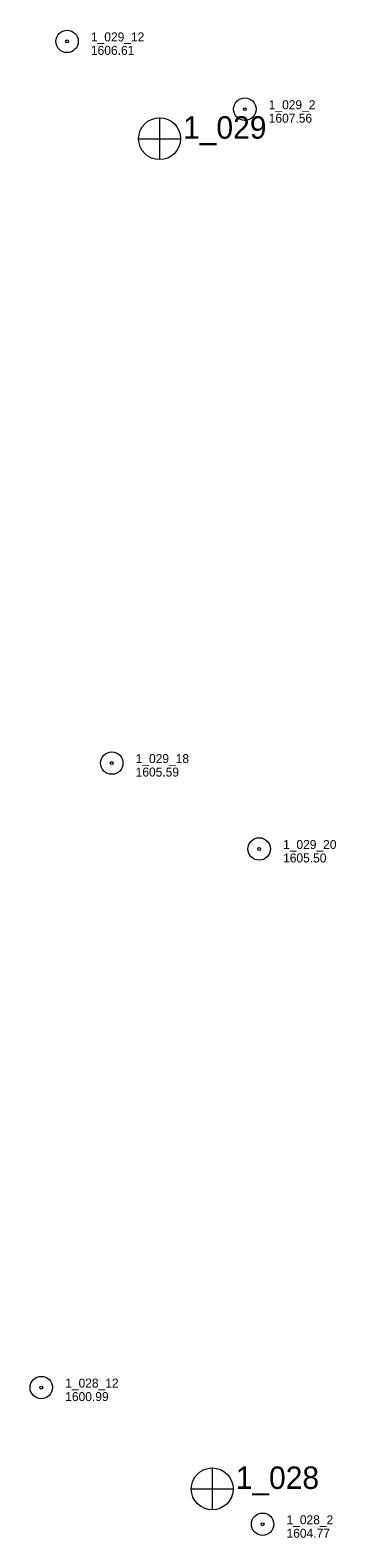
# Model space of a CAD drawing. Header units: feet. Extents: x 386650 to 389000, y 98149 to 99500.
# Tile 3 of 5: x 387555 to 387760, y 98149 to 99156. Entities that reach past the tile are written whole.
import ezdxf

# ---------------------------------------------------------------- set-up
doc = ezdxf.new("R2010")
doc.units = ezdxf.units.FT
doc.header["$MEASUREMENT"] = 0
doc.linetypes.add('DGN Style 3', pattern=[0.33152, 0.2368, -0.09472])
doc.layers.add('E_MAP_Limits', color=21, linetype='DGN Style 3', lineweight=0)
doc.layers.add('E_MAP_PassPoints', color=161, linetype='Continuous', lineweight=0)
doc.styles.add('Style-IGR_FONT_0', font='IGR_FONT_0.shx')

# ---------------------------------------------------------------- blocks, each defined once
blk = doc.blocks.new('PP')
at = {"layer": 'E_MAP_PassPoints', "color": 40, "linetype": 'Continuous', "lineweight": 0}
for radius in [7.5, 0.96]:
    blk.add_circle((0, 0), radius, dxfattribs=at)
blk = doc.blocks.new('PHOTOC')
at = {"layer": 'E_MAP_Limits', "color": 73, "linetype": 'Continuous', "lineweight": 0}
for p, q in [((0.1, 14.1), (0.1, -13.8)), ((-13.8, 0), (14.1, 0))]:
    blk.add_line(p, q, dxfattribs=at)
blk.add_circle((0.2, 0), 14, dxfattribs=at)

msp = doc.modelspace()

# ---------------------------------------------------------------- block references
at = {"layer": 'E_MAP_Limits', "color": 73, "linetype": 'Continuous', "lineweight": 0}
for p in [(387641.1, 99083.7), (387676.3, 98181.7)]:
    msp.add_blockref('PHOTOC', p, dxfattribs=at)
at = {"layer": 'E_MAP_PassPoints', "color": 40, "linetype": 'Continuous', "lineweight": 0}
for p in [(387579.4, 99148.7), (387698.3, 99103.4), (387609.3, 98666.6), (387707.9, 98609.2), (387562.2, 98249.4), (387710.2, 98158.1)]:
    msp.add_blockref('PP', p, dxfattribs=at)

# ---------------------------------------------------------------- texts
at = {"layer": 'E_MAP_Limits', "color": 73, "linetype": 'Continuous', "lineweight": 0, "style": 'Style-IGR_FONT_0'}
for s, p in [('1_029', (387657, 99083.7)), ('1_028', (387692.2, 98181.7))]:
    msp.add_text(s, height=15, dxfattribs=at).set_placement(p)
at = {"layer": 'E_MAP_PassPoints', "color": 40, "linetype": 'Continuous', "lineweight": 0, "style": 'Style-IGR_FONT_0'}
for s, p in [('1_029_12', (387595.4, 99148.7)), ('1606.61', (387595.4, 99139.7)), ('1_029_2', (387714.3, 99103.4)), ('1607.56', (387714.3, 99094.4)), ('1_029_18', (387625.3, 98666.6)), ('1605.59', (387625.3, 98657.6)), ('1_029_20', (387723.9, 98609.2)), ('1605.50', (387723.9, 98600.2)), ('1_028_12', (387578.2, 98249.4)), ('1600.99', (387578.2, 98240.4)), ('1_028_2', (387726.2, 98158.1)), ('1604.77', (387726.2, 98149.1))]:
    msp.add_text(s, height=6, dxfattribs=at).set_placement(p)

doc.saveas('drawing.dxf')
